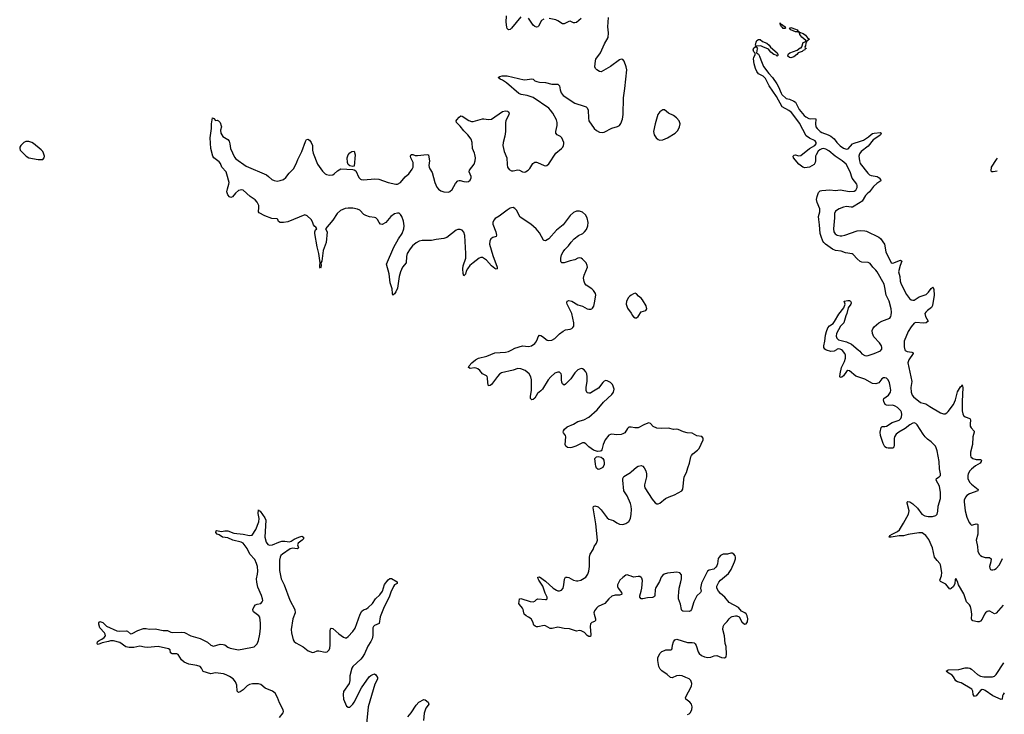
# Model space of a CAD drawing. Header units: inches. Extents: x 2057758 to 2159670, y 827298 to 1016821.
# Tile 47 of 90: x 2132072 to 2144837, y 905272 to 914282. Entities that reach past the tile are written whole.
import ezdxf

# ---------------------------------------------------------------- set-up
doc = ezdxf.new("R2010")
doc.units = ezdxf.units.IN
doc.header["$MEASUREMENT"] = 0
for name, color, linetype in [('C1930', 7, 'Continuous'), ('C1931', 7, 'Continuous'), ('C1940', 7, 'Continuous'), ('C1941', 7, 'Continuous')]:
    doc.layers.add(name, color=color, linetype=linetype)

msp = doc.modelspace()

# ---------------------------------------------------------------- linework, layer by layer
at = {"layer": 'C1930', "color": 6, "elevation": 400}
for points in [[(2140000, 908997), (2139990, 908998), (2139970, 908995), (2139950, 908980), (2139916, 908924), (2139891, 908909), (2139870, 908902), (2139810, 908896), (2139750, 908905), (2139730, 908902), (2139710, 908891), (2139662, 908830), (2139637, 908770), (2139618, 908702), (2139611, 908689), (2139597, 908683), (2139562, 908682), (2139510, 908696), (2139450, 908740), (2139410, 908781), (2139390, 908792), (2139370, 908793), (2139350, 908786), (2139282, 908750), (2139232, 908732), (2139210, 908730), (2139174, 908734), (2139151, 908750), (2139143, 908770), (2139152, 908870), (2139146, 908890), (2139121, 908921), (2139118, 908930), (2139123, 908950), (2139136, 908970), (2139170, 909002), (2139250, 909034), (2139310, 909069), (2139387, 909093), (2139450, 909125), (2139559, 909221), (2139639, 909321), (2139750, 909418), (2139772, 909450), (2139779, 909490), (2139768, 909530), (2139756, 909550), (2139730, 909577), (2139690, 909599), (2139670, 909600), (2139650, 909593), (2139630, 909574), (2139576, 909504), (2139490, 909450), (2139470, 909439), (2139450, 909436), (2139430, 909442), (2139414, 909470), (2139414, 909514), (2139430, 909590), (2139429, 909650), (2139423, 909690), (2139410, 909716), (2139390, 909738), (2139370, 909751), (2139350, 909756), (2139310, 909741), (2139270, 909700), (2139218, 909622), (2139150, 909553), (2139130, 909543), (2139110, 909560), (2139102, 909582), (2139097, 909610), (2139096, 909670), (2139090, 909690), (2139070, 909709), (2139050, 909711), (2139010, 909696), (2138958, 909650), (2138925, 909610), (2138850, 909488), (2138830, 909466), (2138785, 909435), (2138750, 909373), (2138730, 909354), (2138710, 909350), (2138696, 909370), (2138694, 909394), (2138705, 909475), (2138705, 909610), (2138699, 909650), (2138675, 909690), (2138624, 909730), (2138570, 909754), (2138530, 909757), (2138470, 909737), (2138317, 909703), (2138294, 909686), (2138265, 909655), (2138190, 909552), (2138170, 909537), (2138150, 909533), (2138139, 909570), (2138137, 909637), (2138132, 909652), (2138123, 909663), (2138070, 909690), (2138038, 909730), (2138010, 909754), (2137990, 909762), (2137970, 909764), (2137910, 909756), (2137890, 909770), (2137897, 909790), (2137932, 909830), (2137983, 909870), (2138022, 909890), (2138130, 909918), (2138230, 909962), (2138370, 909969), (2138410, 909977), (2138452, 910000)], [(2140000, 907972), (2139990, 908008), (2139947, 908107), (2139905, 908170), (2139891, 908310), (2139893, 908330), (2139905, 908355), (2139990, 908410), (2140000, 908419)], [(2140000, 907063), (2139970, 907074), (2139950, 907079), (2139930, 907075), (2139890, 907048), (2139852, 907010), (2139822, 906950), (2139822, 906930), (2139831, 906910), (2139874, 906850), (2139877, 906830), (2139874, 906826), (2139850, 906819), (2139790, 906816), (2139750, 906803), (2139709, 906770), (2139659, 906710), (2139570, 906669), (2139548, 906650), (2139524, 906616), (2139517, 906590), (2139519, 906570), (2139539, 906510), (2139538, 906490), (2139524, 906476), (2139490, 906464), (2139474, 906446), (2139469, 906411), (2139477, 906303), (2139470, 906279), (2139450, 906279), (2139430, 906293), (2139393, 906333), (2139350, 906356), (2139330, 906357), (2139290, 906350), (2139200, 906380), (2139130, 906384), (2139070, 906399), (2139050, 906400), (2138974, 906386), (2138950, 906386), (2138890, 906421), (2138870, 906424), (2138788, 906408), (2138770, 906406), (2138753, 906413), (2138737, 906430), (2138725, 906470), (2138704, 906510), (2138670, 906534), (2138637, 906550), (2138613, 906570), (2138606, 906590), (2138601, 906630), (2138592, 906650), (2138550, 906697), (2138545, 906710), (2138547, 906733), (2138552, 906768), (2138558, 906770), (2138570, 906772), (2138690, 906734), (2138730, 906729), (2138750, 906739), (2138770, 906761), (2138790, 906768), (2138890, 906759), (2138899, 906761), (2138909, 906770), (2138909, 906790), (2138883, 906843), (2138852, 906932), (2138803, 907010), (2138793, 907030), (2138790, 907051), (2138810, 907053), (2138890, 906999), (2138990, 906907), (2139030, 906884), (2139050, 906875), (2139070, 906873), (2139096, 906884), (2139117, 906910), (2139128, 906950), (2139134, 907026), (2139150, 907049), (2139170, 907052), (2139190, 907047), (2139251, 907011), (2139290, 907001), (2139310, 907001), (2139348, 907012), (2139410, 907052), (2139437, 907090), (2139451, 907130), (2139461, 907190), (2139460, 907310), (2139468, 907350), (2139507, 907410), (2139518, 907450), (2139550, 907491), (2139562, 907530), (2139542, 907742), (2139506, 907950), (2139512, 907968), (2139530, 907975), (2139570, 907964), (2139610, 907925), (2139690, 907821), (2139710, 907802), (2139770, 907785), (2139814, 907754), (2139850, 907738), (2139890, 907733), (2139930, 907747), (2139967, 907773), (2139990, 907810), (2140000, 907866)], [(2135439, 905230), (2135486, 905290), (2135491, 905310), (2135486, 905330), (2135440, 905420), (2135416, 905490), (2135385, 905545), (2135350, 905573), (2135255, 905610), (2135199, 905659), (2135168, 905668), (2135090, 905665), (2135050, 905659), (2135021, 905639), (2134970, 905589), (2134930, 905563), (2134910, 905556), (2134891, 905571), (2134885, 905650), (2134870, 905695), (2134839, 905730), (2134790, 905764), (2134750, 905785), (2134715, 905795), (2134610, 905809), (2134550, 905798), (2134450, 905829), (2134431, 905871), (2134410, 905890), (2134370, 905904), (2134264, 905924), (2134204, 905950), (2134170, 905978), (2134126, 906046), (2134110, 906055), (2134050, 906058), (2134025, 906070), (2134023, 906110), (2134003, 906123), (2133869, 906151), (2133730, 906139), (2133690, 906141), (2133630, 906154), (2133550, 906139), (2133490, 906138), (2133449, 906149), (2133370, 906204), (2133290, 906223), (2133250, 906223), (2133222, 906218), (2133142, 906198), (2133090, 906177), (2133081, 906181), (2133077, 906190), (2133082, 906210), (2133090, 906220), (2133101, 906230), (2133135, 906245), (2133167, 906270), (2133184, 906290), (2133182, 906310), (2133170, 906330), (2133110, 906393), (2133099, 906441), (2133100, 906460), (2133110, 906475), (2133150, 906462), (2133197, 906417), (2133330, 906355), (2133370, 906352), (2133456, 906356), (2133471, 906351), (2133510, 906317), (2133530, 906320), (2133602, 906358), (2133676, 906384), (2133710, 906385), (2133750, 906377), (2133830, 906381), (2133930, 906357), (2133990, 906359), (2134030, 906338), (2134050, 906333), (2134170, 906339), (2134210, 906333), (2134290, 906288), (2134410, 906255), (2134506, 906206), (2134550, 906168), (2134585, 906155), (2134670, 906180), (2134710, 906179), (2134730, 906172), (2134770, 906143), (2134799, 906130), (2134910, 906109), (2135070, 906137), (2135110, 906149), (2135130, 906163), (2135150, 906188), (2135167, 906230), (2135186, 906310), (2135193, 906390), (2135192, 906452), (2135183, 906530), (2135173, 906550), (2135103, 906603), (2135098, 906610), (2135096, 906630), (2135111, 906669), (2135127, 906693), (2135150, 906702), (2135197, 906710), (2135216, 906730), (2135222, 906750), (2135220, 906770), (2135207, 906813), (2135159, 906919), (2135145, 906985), (2135144, 907030), (2135157, 907090), (2135159, 907130), (2135154, 907190), (2135144, 907230), (2135121, 907281), (2135057, 907350), (2135023, 907423), (2134970, 907492), (2134945, 907505), (2134837, 907530), (2134770, 907561), (2134701, 907570), (2134658, 907598), (2134630, 907610), (2134613, 907630), (2134619, 907650), (2134625, 907655), (2134690, 907645), (2134730, 907653), (2134770, 907650), (2134850, 907621), (2134970, 907610), (2135050, 907590), (2135085, 907595), (2135134, 907670), (2135174, 907770), (2135175, 907810), (2135165, 907875), (2135170, 907922), (2135174, 907914), (2135190, 907908), (2135250, 907820), (2135262, 907790), (2135251, 907570), (2135266, 907506), (2135290, 907473), (2135310, 907464), (2135350, 907468), (2135430, 907506), (2135470, 907517), (2135510, 907519), (2135570, 907509), (2135590, 907517), (2135630, 907545), (2135690, 907568), (2135730, 907581), (2135752, 907570), (2135752, 907550), (2135735, 907530), (2135681, 907490), (2135674, 907470), (2135686, 907430), (2135678, 907422), (2135670, 907419), (2135610, 907428), (2135580, 907420), (2135479, 907350), (2135459, 907330), (2135447, 907310), (2135438, 907270), (2135438, 907138), (2135460, 907030), (2135501, 906950), (2135574, 906754), (2135639, 906630), (2135643, 906590), (2135613, 906510), (2135592, 906372), (2135594, 906330), (2135617, 906237), (2135630, 906215), (2135650, 906199), (2135749, 906149), (2135810, 906096), (2135870, 906073), (2135890, 906076), (2135930, 906095), (2135950, 906095), (2136030, 906076), (2136056, 906084), (2136084, 906110), (2136093, 906130), (2136099, 906170), (2136095, 906350), (2136101, 906379), (2136110, 906391), (2136130, 906384), (2136210, 906314), (2136270, 906271), (2136290, 906263), (2136310, 906265), (2136330, 906279), (2136390, 906344), (2136422, 906390), (2136488, 906572), (2136506, 906610), (2136530, 906629), (2136570, 906642), (2136590, 906657), (2136644, 906710), (2136685, 906770), (2136740, 906820), (2136775, 906870), (2136803, 906957), (2136850, 907014), (2136870, 907032), (2136890, 907035), (2136965, 906990), (2136965, 906970), (2136931, 906950), (2136917, 906930), (2136883, 906857), (2136862, 906790), (2136795, 906665), (2136745, 906535), (2136732, 906450), (2136670, 906422), (2136657, 906410), (2136650, 906395), (2136650, 906295), (2136641, 906250), (2136625, 906215), (2136584, 906156), (2136542, 906058), (2136511, 906010), (2136493, 905987), (2136390, 905891), (2136379, 905870), (2136350, 905770), (2136350, 905710), (2136342, 905670), (2136271, 905569), (2136265, 905530), (2136271, 905470), (2136310, 905378), (2136330, 905363), (2136350, 905365), (2136390, 905402), (2136410, 905428), (2136505, 905615), (2136604, 905756), (2136625, 905775), (2136650, 905789), (2136670, 905795), (2136690, 905785), (2136711, 905750), (2136711, 905729), (2136676, 905663), (2136591, 905370), (2136568, 905148)], [(2137102, 905238), (2137149, 905291), (2137210, 905389), (2137248, 905430), (2137310, 905463), (2137330, 905460), (2137369, 905430), (2137375, 905405), (2137369, 905390), (2137337, 905350), (2137315, 905285), (2137307, 905190)]]:
    msp.add_lwpolyline(points, dxfattribs=at)
msp.add_lwpolyline([(2139570, 908449), (2139550, 908466), (2139540, 908490), (2139535, 908515), (2139530, 908590), (2139549, 908611), (2139570, 908616), (2139610, 908608), (2139632, 908592), (2139645, 908570), (2139650, 908530), (2139649, 908510), (2139630, 908475), (2139590, 908452)], close=True, dxfattribs=at)
at = {"layer": 'C1931', "color": 6, "elevation": 400}
for points in [[(2138452, 910000), (2138490, 910021), (2138590, 910050), (2138670, 910043), (2138708, 910052), (2138750, 910082), (2138763, 910097), (2138781, 910130), (2138793, 910167), (2138810, 910188), (2138830, 910184), (2138850, 910172), (2138910, 910123), (2138930, 910119), (2138970, 910124), (2139010, 910147), (2139071, 910209), (2139119, 910241), (2139150, 910257), (2139210, 910269), (2139230, 910277), (2139245, 910290), (2139254, 910306), (2139256, 910350), (2139229, 910469), (2139168, 910590), (2139164, 910610), (2139170, 910631), (2139190, 910638), (2139230, 910631), (2139310, 910585), (2139370, 910566), (2139430, 910533), (2139450, 910526), (2139475, 910525), (2139489, 910531), (2139499, 910541), (2139514, 910566), (2139525, 910610), (2139540, 910710), (2139535, 910730), (2139512, 910770), (2139490, 910790), (2139417, 910837), (2139400, 910860), (2139388, 910888), (2139382, 910930), (2139388, 910970), (2139432, 911070), (2139430, 911094), (2139414, 911130), (2139370, 911176), (2139350, 911187), (2139330, 911192), (2139310, 911188), (2139270, 911165), (2139210, 911155), (2139130, 911130), (2139101, 911130), (2139090, 911138), (2139086, 911150), (2139087, 911190), (2139098, 911230), (2139118, 911270), (2139140, 911300), (2139189, 911350), (2139223, 911397), (2139260, 911440), (2139317, 911483), (2139373, 911510), (2139396, 911530), (2139419, 911561), (2139436, 911610), (2139440, 911650), (2139428, 911710), (2139407, 911750), (2139370, 911785), (2139330, 911800), (2139290, 911799), (2139250, 911780), (2139210, 911741), (2139118, 911622), (2139033, 911550), (2138930, 911439), (2138890, 911413), (2138870, 911416), (2138863, 911423), (2138810, 911519), (2138768, 911570), (2138697, 911630), (2138560, 911720), (2138513, 911810), (2138490, 911834), (2138470, 911844), (2138450, 911843), (2138430, 911836), (2138390, 911811), (2138290, 911732), (2138238, 911702), (2138219, 911681), (2138208, 911652), (2138208, 911630), (2138245, 911530), (2138254, 911486), (2138250, 911468), (2138205, 911455), (2138181, 911439), (2138165, 911410), (2138164, 911370), (2138205, 911225), (2138262, 911070), (2138263, 911050), (2138250, 911044), (2138230, 911053), (2138190, 911087), (2138124, 911164), (2138070, 911199), (2138050, 911199), (2138030, 911189), (2137949, 911130), (2137907, 911093), (2137876, 911050), (2137861, 911019), (2137850, 910981), (2137830, 910958), (2137820, 910990), (2137817, 911050), (2137823, 911090), (2137855, 911190), (2137857, 911250), (2137841, 911481), (2137830, 911526), (2137810, 911551), (2137782, 911562), (2137750, 911560), (2137730, 911550), (2137610, 911457), (2137570, 911442), (2137470, 911431), (2137410, 911419), (2137290, 911416), (2137250, 911409), (2137210, 911386), (2137166, 911350), (2137132, 911310), (2137097, 911250), (2137086, 911210), (2137084, 911130), (2137034, 911070), (2137010, 911010), (2136993, 910950), (2136970, 910800), (2136950, 910754), (2136930, 910724), (2136910, 910709), (2136903, 910730), (2136900, 910790), (2136875, 910870), (2136864, 910984), (2136828, 911110), (2136921, 911330), (2136981, 911439), (2137029, 911510), (2137054, 911570), (2137058, 911610), (2137048, 911670), (2137027, 911727), (2137010, 911756), (2136991, 911771), (2136970, 911774), (2136930, 911763), (2136884, 911730), (2136819, 911650), (2136770, 911627), (2136750, 911628), (2136733, 911650), (2136712, 911690), (2136691, 911710), (2136670, 911717), (2136606, 911726), (2136560, 911740), (2136535, 911755), (2136481, 911810), (2136450, 911823), (2136390, 911836), (2136330, 911837), (2136290, 911831), (2136230, 911808), (2136188, 911770), (2136130, 911683), (2136035, 911570), (2136056, 911530), (2136045, 911390), (2136007, 911290), (2135990, 911149), (2135976, 911130), (2135982, 911090), (2135978, 911070), (2135970, 911060), (2135964, 911070), (2135962, 911090), (2135968, 911130), (2135951, 911250), (2135930, 911336), (2135899, 911510), (2135898, 911530), (2135906, 911554), (2135925, 911570), (2135913, 911590), (2135899, 911599), (2135881, 911621), (2135870, 911658), (2135850, 911690), (2135799, 911739), (2135770, 911750), (2135550, 911658), (2135490, 911650), (2135450, 911653), (2135426, 911666), (2135418, 911690), (2135410, 911698), (2135341, 911701), (2135250, 911737), (2135177, 911777), (2135166, 911790), (2135174, 911846), (2135172, 911870), (2135150, 911917), (2135125, 911945), (2135059, 911990), (2134971, 912071), (2134950, 912076), (2134910, 912068), (2134869, 912031), (2134830, 911982), (2134810, 911974), (2134790, 911985), (2134771, 912010), (2134758, 912050), (2134764, 912090), (2134785, 912150), (2134786, 912170), (2134759, 912279), (2134747, 912310), (2134691, 912370), (2134675, 912415), (2134660, 912440), (2134590, 912488), (2134577, 912510), (2134548, 912612), (2134543, 912750), (2134558, 912870), (2134558, 912930), (2134570, 913011), (2134590, 913002), (2134610, 912974), (2134630, 912978), (2134649, 912971), (2134670, 912950), (2134686, 912906), (2134687, 912890), (2134674, 912850), (2134679, 912810), (2134705, 912765), (2134770, 912728), (2134786, 912706), (2134798, 912670), (2134806, 912610), (2134858, 912498), (2134875, 912475), (2135010, 912384), (2135270, 912270), (2135299, 912250), (2135341, 912210), (2135370, 912196), (2135408, 912188), (2135450, 912194), (2135490, 912211), (2135523, 912237), (2135564, 912290), (2135625, 912350), (2135666, 912434), (2135677, 912470), (2135728, 912570), (2135776, 912704), (2135790, 912726), (2135807, 912733), (2135830, 912718), (2135850, 912690), (2135870, 912650), (2135870, 912590), (2135877, 912550), (2135932, 912410), (2135996, 912316), (2136030, 912283), (2136050, 912274), (2136090, 912267), (2136130, 912270), (2136150, 912282), (2136190, 912320), (2136234, 912346), (2136390, 912339), (2136410, 912335), (2136430, 912321), (2136470, 912235), (2136490, 912215), (2136501, 912210), (2136530, 912205), (2136676, 912217), (2136730, 912215), (2136850, 912169), (2136950, 912149), (2136970, 912150), (2137010, 912170), (2137070, 912242), (2137118, 912282), (2137159, 912341), (2137171, 912370), (2137175, 912410), (2137171, 912431), (2137141, 912490), (2137139, 912510), (2137146, 912534), (2137168, 912532), (2137201, 912521), (2137230, 912520), (2137355, 912535), (2137370, 912527), (2137378, 912498), (2137383, 912450), (2137377, 912390), (2137380, 912370), (2137388, 912348), (2137420, 912300), (2137453, 912170), (2137478, 912110), (2137502, 912082), (2137530, 912063), (2137570, 912051), (2137630, 912045), (2137650, 912053), (2137680, 912080), (2137721, 912159), (2137750, 912190), (2137770, 912197), (2137784, 912196), (2137830, 912182), (2137862, 912178), (2137890, 912184), (2137910, 912202), (2137925, 912230), (2137925, 912250), (2137900, 912310), (2137903, 912330), (2137964, 912410), (2137977, 912450), (2137979, 912490), (2137974, 912534), (2137970, 912552), (2137941, 912610), (2137937, 912690), (2137925, 912730), (2137882, 912790), (2137830, 912842), (2137782, 912902), (2137733, 912950), (2137732, 912970), (2137739, 912981), (2137770, 913019), (2137790, 913036), (2137810, 913032), (2137894, 912974), (2137930, 912962), (2137950, 912962), (2138070, 912997), (2138090, 912998), (2138151, 912989), (2138190, 912993), (2138330, 913090), (2138370, 913100), (2138395, 913095), (2138406, 913086), (2138417, 913070), (2138413, 913050), (2138376, 912970), (2138372, 912950), (2138370, 912830), (2138361, 912770), (2138338, 912690), (2138335, 912650), (2138351, 912570), (2138386, 912490), (2138390, 912402), (2138397, 912370), (2138418, 912338), (2138450, 912321), (2138470, 912320), (2138530, 912333), (2138550, 912329), (2138590, 912307), (2138610, 912305), (2138630, 912309), (2138665, 912330), (2138687, 912350), (2138725, 912415), (2138750, 912433), (2138770, 912435), (2138787, 912430), (2138870, 912389), (2138890, 912387), (2138908, 912392), (2138930, 912411), (2139024, 912550), (2139096, 912610), (2139113, 912630), (2139124, 912650), (2139128, 912670), (2139126, 912690), (2139100, 912750), (2139085, 912765), (2139038, 912790), (2139023, 912810), (2139022, 912830), (2139041, 912910), (2139040, 912950), (2139030, 912981), (2138985, 913070), (2138955, 913110), (2138930, 913133), (2138730, 913272), (2138650, 913299), (2138572, 913312), (2138544, 913324), (2138384, 913464), (2138330, 913499), (2138301, 913510), (2138277, 913530), (2138295, 913545), (2138327, 913553), (2138390, 913553), (2138610, 913501), (2138650, 913504), (2138710, 913516), (2138729, 913509), (2138751, 913490), (2138778, 913478), (2138811, 913471), (2138890, 913467), (2138970, 913446), (2139050, 913446), (2139070, 913426), (2139078, 913370), (2139091, 913331), (2139119, 913299), (2139270, 913197), (2139390, 913162), (2139415, 913150), (2139430, 913137), (2139442, 913110), (2139444, 913004), (2139450, 912970), (2139521, 912870), (2139550, 912844), (2139590, 912822), (2139630, 912817), (2139650, 912822), (2139750, 912873), (2139823, 912897), (2139847, 912910), (2139865, 912935), (2139886, 912990), (2139895, 913050), (2139901, 913270), (2139919, 913390), (2139945, 913630), (2139936, 913670), (2139910, 913746), (2139890, 913766), (2139870, 913770), (2139850, 913761), (2139730, 913673), (2139610, 913605), (2139590, 913608), (2139555, 913630), (2139538, 913650), (2139530, 913670), (2139536, 913750), (2139543, 913770), (2139601, 913850), (2139653, 913967), (2139702, 914050), (2139705, 914110), (2139696, 914190), (2139704, 914310)], [(2138570, 914319), (2138450, 914173), (2138430, 914156), (2138410, 914151), (2138390, 914169), (2138386, 914186), (2138377, 914250), (2138381, 914330)], [(2138865, 914290), (2138837, 914270), (2138800, 914200), (2138790, 914188), (2138770, 914184), (2138750, 914194), (2138730, 914213), (2138670, 914301)], [(2139350, 914298), (2139290, 914244), (2139270, 914239), (2139250, 914242), (2139210, 914261), (2139190, 914260), (2139130, 914230), (2139110, 914229), (2139050, 914269), (2139022, 914282), (2138937, 914297)], [(2140000, 910707), (2139984, 910696), (2139963, 910677), (2139940, 910630), (2139935, 910590), (2139950, 910539), (2140000, 910474)]]:
    msp.add_lwpolyline(points, dxfattribs=at)
at = {"layer": 'C1931', "color": 6}
for points, elevation in [([(2132150, 912704), (2132124, 912690), (2132087, 912650), (2132075, 912630), (2132072, 912610), (2132080, 912590), (2132154, 912510), (2132190, 912490), (2132310, 912469), (2132350, 912467), (2132370, 912470), (2132388, 912492), (2132392, 912510), (2132382, 912550), (2132370, 912572), (2132350, 912593), (2132250, 912678), (2132230, 912691), (2132190, 912703)], 500), ([(2136390, 912379), (2136350, 912386), (2136330, 912402), (2136321, 912430), (2136317, 912490), (2136330, 912531), (2136350, 912555), (2136378, 912570), (2136410, 912578), (2136419, 912530), (2136410, 912382)], 400)]:
    msp.add_lwpolyline(points, close=True, dxfattribs=dict(at, elevation=elevation))
at = {"layer": 'C1940', "color": 6}
for points, elevation in [([(2142660, 910000), (2142630, 909984), (2142590, 909976), (2142530, 909995), (2142523, 910000)], 300), ([(2144821, 906689), (2144730, 906585), (2144710, 906577), (2144650, 906609), (2144630, 906610), (2144615, 906605), (2144594, 906590), (2144578, 906570), (2144550, 906507), (2144530, 906481), (2144510, 906472), (2144490, 906471), (2144430, 906485), (2144421, 906490), (2144411, 906510), (2144415, 906570), (2144409, 906630), (2144399, 906670), (2144386, 906690), (2144347, 906730), (2144310, 906833), (2144242, 906950), (2144230, 906994), (2144210, 907032), (2144201, 907019), (2144194, 906970), (2144177, 906930), (2144150, 906902), (2144130, 906895), (2144079, 906959), (2144010, 906993), (2144003, 907010), (2144021, 907070), (2144026, 907110), (2144010, 907210), (2143999, 907230), (2143965, 907265), (2143933, 907310), (2143906, 907430), (2143858, 907538), (2143819, 907590), (2143790, 907614), (2143770, 907624), (2143730, 907627), (2143590, 907606), (2143530, 907588), (2143475, 907585), (2143369, 907569), (2143345, 907570), (2143351, 907590), (2143381, 907610), (2143450, 907641), (2143476, 907664), (2143530, 907752), (2143594, 907870), (2143602, 907910), (2143576, 908010), (2143577, 908023), (2143587, 908033), (2143610, 908028), (2143650, 908003), (2143710, 907944), (2143769, 907870), (2143807, 907847), (2143850, 907836), (2143904, 907836), (2143947, 907850), (2143966, 907870), (2143975, 907905), (2143980, 907970), (2144008, 908070), (2144010, 908150), (2143997, 908230), (2143954, 908310), (2143957, 908330), (2143994, 908350), (2144010, 908370), (2144011, 908390), (2143995, 908455), (2143993, 908550), (2143968, 908690), (2143955, 908730), (2143943, 908750), (2143890, 908807), (2143842, 908842), (2143810, 908872), (2143784, 908904), (2143707, 909027), (2143690, 909046), (2143670, 909054), (2143650, 909049), (2143610, 909026), (2143550, 908979), (2143468, 908932), (2143436, 908904), (2143414, 908870), (2143408, 908850), (2143411, 908769), (2143405, 908735), (2143390, 908726), (2143330, 908724), (2143310, 908727), (2143290, 908743), (2143266, 908786), (2143231, 908890), (2143228, 908932), (2143239, 908990), (2143255, 909005), (2143290, 909005), (2143310, 909010), (2143382, 909058), (2143473, 909087), (2143495, 909110), (2143504, 909130), (2143510, 909162), (2143505, 909190), (2143494, 909210), (2143450, 909253), (2143424, 909270), (2143390, 909281), (2143330, 909277), (2143310, 909280), (2143292, 909292), (2143273, 909330), (2143269, 909350), (2143273, 909370), (2143337, 909410), (2143361, 909450), (2143364, 909476), (2143357, 909530), (2143347, 909570), (2143330, 909610), (2143309, 909630), (2143290, 909637), (2143270, 909636), (2143250, 909625), (2143209, 909571), (2143170, 909559), (2143130, 909563), (2143030, 909619), (2142910, 909660), (2142829, 909729), (2142810, 909730), (2142790, 909718), (2142750, 909664), (2142730, 909646), (2142710, 909641), (2142706, 909650), (2142708, 909688), (2142728, 909770), (2142766, 909850), (2142778, 909890), (2142776, 909930), (2142769, 909950), (2142740, 909990), (2142724, 910000)], 300), ([(2142941, 910000), (2142962, 909982), (2142990, 909949), (2143030, 909924), (2143050, 909921), (2143070, 909925), (2143150, 909950), (2143230, 909987), (2143240, 910000)], 300), ([(2143549, 910000), (2143552, 909992), (2143576, 909976), (2143640, 909970), (2143650, 909964), (2143657, 909950), (2143597, 909870), (2143585, 909830), (2143640, 909590), (2143623, 909510), (2143628, 909450), (2143644, 909410), (2143660, 909390), (2143750, 909315), (2143820, 909300), (2143870, 909263), (2144010, 909182), (2144050, 909169), (2144070, 909170), (2144090, 909181), (2144110, 909201), (2144178, 909290), (2144206, 909350), (2144230, 909453), (2144270, 909521), (2144286, 909534), (2144290, 909544), (2144297, 909510), (2144291, 909331), (2144292, 909210), (2144298, 909170), (2144308, 909148), (2144330, 909130), (2144390, 909109), (2144398, 909090), (2144394, 909034), (2144396, 909010), (2144408, 908988), (2144445, 908945), (2144446, 908930), (2144430, 908870), (2144425, 908770), (2144400, 908670), (2144397, 908630), (2144404, 908610), (2144430, 908589), (2144470, 908576), (2144530, 908576), (2144543, 908570), (2144539, 908550), (2144524, 908530), (2144464, 908496), (2144410, 908450), (2144388, 908430), (2144368, 908392), (2144364, 908370), (2144365, 908330), (2144384, 908284), (2144410, 908256), (2144497, 908190), (2144493, 908170), (2144387, 908133), (2144352, 908110), (2144335, 908090), (2144318, 908050), (2144316, 908030), (2144330, 907910), (2144353, 907830), (2144381, 907761), (2144397, 907737), (2144410, 907727), (2144430, 907728), (2144470, 907743), (2144490, 907740), (2144493, 907733), (2144493, 907607), (2144471, 907530), (2144488, 907450), (2144495, 907390), (2144512, 907350), (2144530, 907330), (2144550, 907317), (2144587, 907307), (2144647, 907307), (2144665, 907290), (2144663, 907250), (2144647, 907187), (2144648, 907168), (2144658, 907150), (2144670, 907144), (2144690, 907144), (2144710, 907150), (2144730, 907164), (2144773, 907210), (2144813, 907293)], 300), ([(2140000, 908419), (2140070, 908477), (2140090, 908489), (2140130, 908498), (2140151, 908490), (2140168, 908470), (2140188, 908428), (2140199, 908390), (2140196, 908350), (2140174, 908250), (2140173, 908230), (2140178, 908210), (2140270, 908062), (2140310, 908013), (2140330, 908004), (2140350, 908004), (2140370, 908010), (2140443, 908070), (2140490, 908094), (2140562, 908118), (2140656, 908170), (2140667, 908193), (2140688, 908350), (2140717, 908410), (2140733, 908470), (2140757, 908530), (2140773, 908610), (2140782, 908630), (2140799, 908650), (2140861, 908699), (2140880, 908720), (2140932, 908830), (2140932, 908852), (2140915, 908875), (2140850, 908886), (2140790, 908920), (2140725, 908925), (2140678, 908938), (2140610, 908966), (2140590, 908970), (2140550, 908968), (2140483, 908983), (2140390, 908978), (2140330, 908985), (2140286, 909006), (2140250, 909045), (2140230, 909051), (2140170, 909032), (2140090, 908988), (2140048, 908988), (2140000, 908997)], 400), ([(2140000, 907866), (2140001, 907870), (2140004, 907930), (2140001, 907970), (2140000, 907972)], 400), ([(2140731, 905269), (2140750, 905278), (2140763, 905290), (2140784, 905330), (2140792, 905370), (2140783, 905403), (2140761, 905430), (2140710, 905470), (2140705, 905490), (2140783, 905637), (2140786, 905670), (2140771, 905710), (2140751, 905730), (2140710, 905750), (2140660, 905770), (2140630, 905777), (2140588, 905772), (2140530, 905745), (2140510, 905750), (2140466, 905790), (2140395, 905835), (2140377, 905857), (2140359, 905890), (2140343, 905970), (2140346, 906010), (2140374, 906066), (2140395, 906085), (2140430, 906101), (2140450, 906107), (2140512, 906108), (2140525, 906115), (2140532, 906128), (2140535, 906170), (2140548, 906212), (2140564, 906236), (2140590, 906246), (2140730, 906205), (2140790, 906203), (2140817, 906197), (2140830, 906188), (2140844, 906164), (2140870, 906081), (2140881, 906061), (2140910, 906034), (2140950, 906016), (2140993, 906007), (2141030, 906014), (2141075, 906030), (2141110, 906034), (2141170, 906008), (2141210, 906006), (2141230, 906018), (2141237, 906050), (2141229, 906150), (2141217, 906190), (2141208, 906290), (2141189, 906370), (2141193, 906410), (2141203, 906437), (2141245, 906475), (2141270, 906510), (2141290, 906530), (2141310, 906542), (2141351, 906551), (2141371, 906551), (2141398, 906538), (2141435, 906470), (2141470, 906439), (2141490, 906445), (2141507, 906470), (2141511, 906510), (2141502, 906550), (2141490, 906573), (2141473, 906590), (2141431, 906611), (2141390, 906659), (2141270, 906722), (2141213, 906790), (2141158, 906838), (2141130, 906870), (2141110, 906910), (2141110, 906935), (2141135, 906985), (2141158, 907010), (2141262, 907098), (2141294, 907150), (2141337, 907250), (2141350, 907290), (2141352, 907310), (2141347, 907327), (2141330, 907349), (2141310, 907360), (2141290, 907361), (2141250, 907350), (2141190, 907348), (2141158, 907330), (2141139, 907310), (2141128, 907292), (2141118, 907222), (2141110, 907196), (2141099, 907181), (2141070, 907156), (2141010, 907140), (2140990, 907130), (2140910, 906972), (2140900, 906910), (2140907, 906870), (2140898, 906850), (2140850, 906808), (2140813, 906730), (2140780, 906630), (2140770, 906616), (2140750, 906607), (2140670, 906610), (2140658, 906618), (2140650, 906630), (2140639, 906699), (2140612, 906770), (2140611, 906810), (2140618, 906850), (2140620, 906910), (2140644, 906990), (2140651, 907031), (2140650, 907081), (2140630, 907108), (2140590, 907116), (2140470, 907103), (2140428, 907090), (2140410, 907076), (2140390, 907050), (2140365, 906995), (2140316, 906910), (2140309, 906889), (2140306, 906814), (2140300, 906800), (2140290, 906790), (2140275, 906785), (2140210, 906783), (2140150, 906770), (2140128, 906770), (2140111, 906791), (2140111, 906810), (2140131, 906869), (2140139, 906910), (2140146, 907006), (2140137, 907037), (2140128, 907048), (2140110, 907058), (2140090, 907060), (2140030, 907051), (2140000, 907063)], 400), ([(2144837, 905552), (2144823, 905530), (2144815, 905510), (2144811, 905469), (2144794, 905466), (2144690, 905512), (2144590, 905581), (2144570, 905591), (2144550, 905594), (2144530, 905582), (2144470, 905513), (2144450, 905503), (2144434, 905530), (2144428, 905570), (2144416, 905596), (2144278, 905678), (2144230, 905693), (2144210, 905705), (2144180, 905760), (2144161, 905781), (2144107, 905810), (2144085, 905830), (2144110, 905850), (2144248, 905852), (2144330, 905875), (2144370, 905875), (2144390, 905870), (2144410, 905858), (2144491, 905790), (2144530, 905766), (2144570, 905758), (2144624, 905756), (2144683, 905757), (2144710, 905765), (2144730, 905788), (2144832, 905940)], 300)]:
    msp.add_lwpolyline(points, dxfattribs=dict(at, elevation=elevation))
at = {"layer": 'C1941', "color": 6}
for points, elevation in [([(2141941, 914221), (2141950, 914223), (2141994, 914190), (2142002, 914170), (2141990, 914166), (2141970, 914169), (2141962, 914182), (2141948, 914190), (2141943, 914203), (2141934, 914210), (2141937, 914217), (2141930, 914222), (2141930, 914242), (2141932, 914232)], 300), ([(2142254, 913914), (2142266, 913914), (2142270, 913909), (2142253, 913907), (2142251, 913890), (2142230, 913882), (2142215, 913870), (2142166, 913854), (2142148, 913830), (2142110, 913798), (2142070, 913789), (2142050, 913790), (2142031, 913810), (2142033, 913830), (2142041, 913839), (2142058, 913850), (2142153, 913887), (2142190, 913915), (2142202, 913918), (2142211, 913929), (2142230, 913985), (2142262, 913998), (2142264, 914010), (2142210, 914056), (2142188, 914090), (2142185, 914105), (2142174, 914110), (2142181, 914119), (2142230, 914102), (2142261, 914081), (2142285, 914045), (2142310, 914030), (2142276, 914004), (2142270, 913982), (2142262, 913978), (2142258, 913942), (2142252, 913930)], 300), ([(2142170, 914115), (2142163, 914123), (2142130, 914124), (2142070, 914149), (2142050, 914170), (2142070, 914182), (2142130, 914160), (2142150, 914150), (2142158, 914138), (2142175, 914130), (2142178, 914122)], 300), ([(2140410, 913113), (2140370, 913086), (2140347, 913050), (2140310, 912930), (2140290, 912830), (2140298, 912790), (2140322, 912750), (2140350, 912728), (2140370, 912721), (2140410, 912725), (2140470, 912749), (2140570, 912810), (2140599, 912841), (2140618, 912870), (2140627, 912890), (2140633, 912930), (2140621, 912970), (2140588, 913010), (2140550, 913038), (2140485, 913070), (2140431, 913111)], 400)]:
    msp.add_lwpolyline(points, close=True, dxfattribs=dict(at, elevation=elevation))
for points, elevation in [([(2143240, 910000), (2143247, 910010), (2143250, 910030), (2143245, 910050), (2143217, 910090), (2143144, 910170), (2143126, 910210), (2143124, 910250), (2143132, 910270), (2143150, 910296), (2143210, 910351), (2143250, 910372), (2143351, 910410), (2143367, 910430), (2143372, 910448), (2143376, 910490), (2143372, 910530), (2143342, 910630), (2143306, 910710), (2143290, 910810), (2143278, 910850), (2143187, 911010), (2143170, 911034), (2143133, 911070), (2143099, 911119), (2143072, 911132), (2142990, 911137), (2142970, 911145), (2142930, 911178), (2142876, 911236), (2142863, 911243), (2142778, 911258), (2142720, 911280), (2142650, 911289), (2142610, 911305), (2142517, 911370), (2142498, 911390), (2142486, 911410), (2142462, 911470), (2142451, 911510), (2142442, 911622), (2142431, 911689), (2142430, 911730), (2142446, 911790), (2142447, 911830), (2142412, 911910), (2142404, 911950), (2142410, 911987), (2142430, 912041), (2142450, 912061), (2142470, 912066), (2142573, 912073), (2142650, 912068), (2142710, 912077), (2142830, 912054), (2142890, 912058), (2142910, 912070), (2142930, 912105), (2142931, 912130), (2142924, 912150), (2142865, 912225), (2142840, 912310), (2142787, 912407), (2142733, 912453), (2142645, 912510), (2142560, 912580), (2142524, 912604), (2142490, 912610), (2142470, 912605), (2142445, 912595), (2142424, 912576), (2142396, 912530), (2142391, 912510), (2142391, 912450), (2142386, 912430), (2142370, 912404), (2142310, 912367), (2142250, 912360), (2142225, 912370), (2142172, 912410), (2142105, 912490), (2142098, 912510), (2142102, 912518), (2142114, 912526), (2142130, 912527), (2142170, 912517), (2142198, 912522), (2142310, 912610), (2142380, 912650), (2142397, 912670), (2142399, 912690), (2142384, 912710), (2142310, 912743), (2142270, 912777), (2142180, 912940), (2142097, 913057), (2142077, 913077), (2142043, 913103), (2141959, 913150), (2141885, 913285), (2141790, 913425), (2141739, 913519), (2141710, 913550), (2141650, 913581), (2141630, 913608), (2141610, 913648), (2141592, 913710), (2141587, 913773), (2141590, 913793), (2141607, 913830), (2141608, 913848), (2141590, 913867), (2141582, 913890), (2141590, 913917), (2141610, 913930), (2141616, 913944), (2141612, 913952), (2141618, 913990), (2141630, 914012), (2141650, 914026), (2141670, 914025), (2141700, 914000), (2141757, 913977), (2141788, 913950), (2141805, 913925), (2141890, 913850), (2141902, 913830), (2141902, 913818), (2141890, 913810), (2141881, 913821), (2141850, 913830), (2141810, 913860), (2141781, 913901), (2141708, 913928), (2141690, 913940), (2141670, 913942), (2141622, 913938), (2141612, 913930), (2141625, 913925), (2141639, 913910), (2141634, 913906), (2141622, 913850), (2141650, 913834), (2141664, 913810), (2141680, 913760), (2141716, 913676), (2141783, 913583), (2141833, 913530), (2141888, 913450), (2141911, 913410), (2141942, 913330), (2141953, 913313), (2142010, 913260), (2142050, 913252), (2142110, 913227), (2142130, 913211), (2142178, 913118), (2142240, 913040), (2142263, 913023), (2142302, 913002), (2142330, 912994), (2142390, 913002), (2142394, 912990), (2142388, 912932), (2142394, 912894), (2142410, 912870), (2142450, 912832), (2142470, 912819), (2142553, 912790), (2142590, 912770), (2142630, 912737), (2142667, 912687), (2142707, 912647), (2142750, 912617), (2142790, 912601), (2142814, 912606), (2142870, 912671), (2142890, 912681), (2142960, 912700), (2143010, 912719), (2143076, 912764), (2143110, 912794), (2143130, 912804), (2143150, 912811), (2143230, 912820), (2143240, 912810), (2143230, 912790), (2143208, 912770), (2143137, 912723), (2143070, 912642), (2142979, 912570), (2142958, 912542), (2142950, 912510), (2142958, 912450), (2142970, 912417), (2143068, 912290), (2143090, 912270), (2143110, 912260), (2143190, 912246), (2143214, 912230), (2143232, 912210), (2143234, 912190), (2143183, 912157), (2143143, 912117), (2143091, 912050), (2143057, 912023), (2143038, 912002), (2142992, 911930), (2142970, 911910), (2142870, 911849), (2142850, 911848), (2142790, 911859), (2142750, 911851), (2142695, 911830), (2142650, 911800), (2142637, 911770), (2142637, 911710), (2142622, 911570), (2142628, 911530), (2142645, 911505), (2142670, 911489), (2142710, 911478), (2142730, 911478), (2142770, 911486), (2142930, 911542), (2142970, 911547), (2143030, 911542), (2143050, 911537), (2143210, 911462), (2143230, 911442), (2143283, 911370), (2143301, 911270), (2143370, 911130), (2143390, 911122), (2143490, 911161), (2143509, 911150), (2143485, 911095), (2143467, 911010), (2143481, 910950), (2143485, 910890), (2143499, 910850), (2143570, 910718), (2143606, 910666), (2143630, 910647), (2143650, 910642), (2143670, 910645), (2143735, 910685), (2143823, 910717), (2143854, 910746), (2143890, 910796), (2143910, 910814), (2143915, 910810), (2143924, 910784), (2143926, 910710), (2143905, 910575), (2143891, 910549), (2143839, 910510), (2143818, 910490), (2143807, 910470), (2143814, 910430), (2143849, 910370), (2143823, 910350), (2143790, 910344), (2143690, 910354), (2143670, 910346), (2143630, 910300), (2143590, 910238), (2143539, 910110), (2143539, 910039), (2143549, 910000)], 300), ([(2144743, 912486), (2144730, 912470), (2144667, 912370), (2144663, 912323), (2144671, 912311), (2144691, 912311), (2144745, 912320)], 400), ([(2140000, 910474), (2140003, 910470), (2140011, 910450), (2140030, 910427), (2140050, 910415), (2140070, 910416), (2140090, 910431), (2140129, 910491), (2140190, 910508), (2140201, 910530), (2140194, 910570), (2140145, 910650), (2140130, 910669), (2140096, 910696), (2140070, 910727), (2140050, 910735), (2140030, 910727), (2140000, 910707)], 400), ([(2142523, 910000), (2142510, 910010), (2142498, 910030), (2142495, 910050), (2142510, 910110), (2142518, 910190), (2142530, 910236), (2142550, 910286), (2142572, 910310), (2142617, 910343), (2142635, 910365), (2142690, 910461), (2142756, 910544), (2142772, 910590), (2142762, 910630), (2142810, 910641), (2142830, 910639), (2142842, 910630), (2142850, 910614), (2142850, 910604), (2142845, 910590), (2142814, 910546), (2142796, 910470), (2142781, 910439), (2142755, 910350), (2142715, 910305), (2142661, 910210), (2142656, 910176), (2142665, 910150), (2142689, 910130), (2142703, 910123), (2142790, 910102), (2142854, 910074), (2142941, 910000)], 300), ([(2142724, 910000), (2142710, 910009), (2142690, 910011), (2142670, 910006), (2142660, 910000)], 300)]:
    msp.add_lwpolyline(points, dxfattribs=dict(at, elevation=elevation))

doc.saveas('drawing.dxf')
